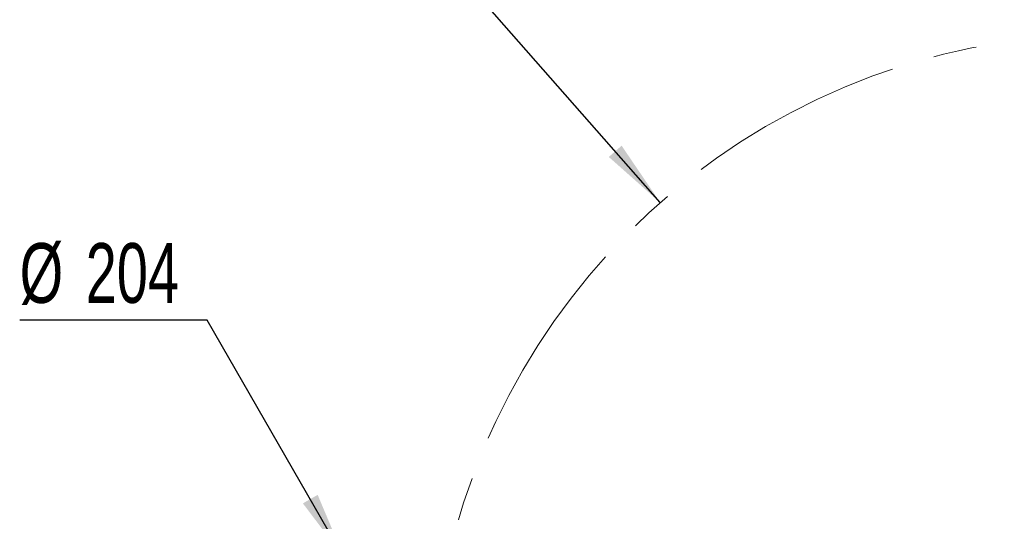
# Model space of a CAD drawing. Header units: millimetres. Extents: x -54 to 820, y 0 to 420.
# Tile 19 of 26: x 104 to 162, y 328 to 357. Entities that reach past the tile are written whole.
import ezdxf

# ---------------------------------------------------------------- set-up
doc = ezdxf.new("R2010")
doc.units = ezdxf.units.MM
doc.linetypes.add('CENTERX2', pattern=[20.32, 12.7, -2.54, 2.54, -2.54])
doc.layers.add('标注层', color=150, linetype='Continuous')
doc.styles.add('SLDTEXTSTYLE0', font='TXT', dxfattribs={"width": 0.7})
doc.dimstyles.new('SLDDIMSTYLE0', dxfattribs={"dimtxt": 3.5, "dimasz": 4, "dimexe": 0, "dimexo": 0.0625, "dimgap": 0.875, "dimtad": 0, "dimtih": 1, "dimtoh": 1, "dimlfac": 10, "dimrnd": 1e-09, "dimzin": 12, "dimdsep": 46, "dimtxsty": 'SLDTEXTSTYLE0', "dimsah": 1, "dimcen": 0, "dimadec": 0, "dimazin": 3, "dimtfac": 1, "dimtdec": 3, "dimtofl": 0, "dimtmove": 0, "dimatfit": 3, "dimfxl": 0, "dimfrac": 2, "dimtolj": 1, "dimtzin": 12, "dimarcsym": 0})

# ---------------------------------------------------------------- blocks, each defined once
blk = doc.blocks.new('_D_1')
at = {"layer": '标注层'}
for p, q in [((125.667, 364.753), (114.686, 364.753)), ((141.778, 346.435), (125.667, 364.753))]:
    blk.add_line(p, q, dxfattribs=at)
blk.add_solid([(141.778, 346.435), (139.512, 349.769), (138.761, 349.109)], dxfattribs=at)
at = {"layer": '标注层', "char_height": 3.5, "attachment_point": 1, "style": 'SLDTEXTSTYLE0'}
for s, insert in [('%%c', (114.686, 369.265)), ('790', (118.556, 369.265))]:
    blk.add_mtext(s, dxfattribs=dict(at, insert=insert))
blk = doc.blocks.new('_D_2')
at = {"layer": '标注层'}
for p, q in [((115.215, 339.552), (104.235, 339.552)), ((123.265, 325.609), (115.215, 339.552))]:
    blk.add_line(p, q, dxfattribs=at)
blk.add_solid([(123.265, 325.609), (121.698, 329.323), (120.832, 328.823)], dxfattribs=at)
at = {"layer": '标注层', "char_height": 3.5, "attachment_point": 1, "style": 'SLDTEXTSTYLE0'}
for s, insert in [('%%c', (104.235, 344.064)), ('204', (108.104, 344.064))]:
    blk.add_mtext(s, dxfattribs=dict(at, insert=insert))

msp = doc.modelspace()

# ---------------------------------------------------------------- linework, layer by layer
at = {"color": 7, "linetype": 'CENTERX2', "lineweight": 18}
msp.add_arc((167.8652, 316.7753), 39.5, 20, 340, dxfattribs=at)

# ---------------------------------------------------------------- dimensions: what is measured, and where the dimension line sits
at = {"layer": '标注层'}
for center, mpoint, text, picture, middle in [((167.8652, 316.7753), (141.7781, 346.4353), '%%c790', '_D_1', (119.6765, 366.7901)), ((128.3652, 316.7753), (123.2652, 325.6088), '%%c204', '_D_2', (109.2247, 341.5893))]:
    dim = msp.add_radius_dim(center=center, mpoint=mpoint, text=text, dimstyle='SLDDIMSTYLE0', override={"dimpost": '<>'}, dxfattribs=at)
    dim.commit()
    dim.dimension.update_dxf_attribs({"geometry": picture, "text_midpoint": middle, "dimtype": 164})

doc.saveas('drawing.dxf')
